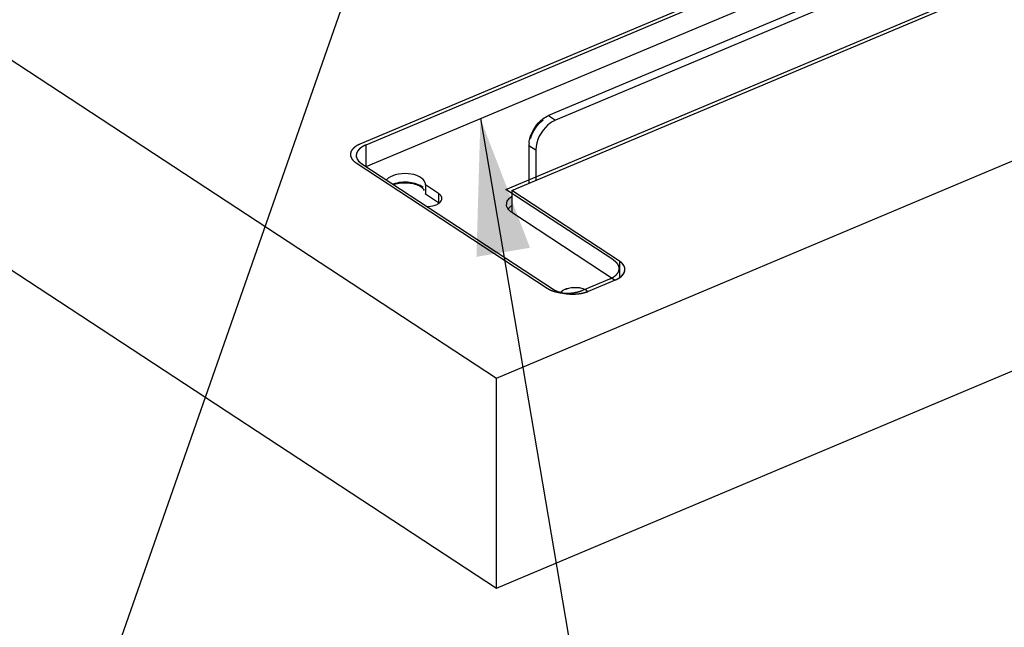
# Model space of a CAD drawing. Header units: millimetres. Extents: x 0 to 4620, y -1280 to 3267.
# Tile 5 of 103: x 2785 to 2984, y 1689 to 1812. Entities that reach past the tile are written whole.
import ezdxf

# ---------------------------------------------------------------- set-up
doc = ezdxf.new("R2010")
doc.units = ezdxf.units.MM
doc.header["$LTSCALE"] = 254.1
doc.layers.get('0').update_dxf_attribs({"linetype": 'CONTINUOUS'})
doc.layers.add('03___PRT_ALL_CURVES', color=7, linetype='CONTINUOUS')
doc.styles.get("Standard").update_dxf_attribs({"font": 'txt', "width": 0.9})
doc.dimstyles.get("Standard").update_dxf_attribs({"dimtxt": 16.5, "dimasz": 27.5, "dimexe": 1.5, "dimexo": 1.5, "dimtad": 1, "dimzin": 0, "dimdsep": 46, "dimtxsty": 'Standard', "dimblk": '_FILLED', "dimblk1": '_FILLED', "dimblk2": '_FILLED', "dimcen": 0.09, "dimazin": 0, "dimtol": 1, "dimtp": 0.01, "dimtm": 0.01, "dimtfac": 1, "dimtofl": 0, "dimtmove": 0, "dimatfit": 3, "dimldrblk": '_FILLED', "dimfxl": 0, "dimtolj": 1, "dimtzin": 0, "dimarcsym": 0})

# ---------------------------------------------------------------- blocks, each defined once
blk = doc.blocks.new('_FILLED')
at = {"color": 0, "linetype": 'ByBlock'}
blk.add_solid([(0, 0), (-1, 0.2), (-1, -0.2)], dxfattribs=at)

msp = doc.modelspace()

# ---------------------------------------------------------------- linework, layer by layer
at = {"color": 7, "linetype": 'Continuous'}
for p, q in [((2881.21, 1739.87), (3638.23, 2058.38)), ((2881.21, 1697.32), (3638.23, 2015.83)), ((3304.68, 1976.41), (2854.73, 1787.09)), ((2884.32, 1777.88), (3315.35, 1959.23)), ((2659.25, 1885.37), (2881.21, 1739.87)), ((2659.25, 1842.82), (2881.21, 1697.32)), ((2854.73, 1787.09), (2854.73, 1782.79)), ((2853.94, 1783.31), (2892.7, 1757.9)), ((2906.16, 1763.56), (2884.32, 1777.88)), ((2884.32, 1777.88), (2884.32, 1773.33)), ((2906.16, 1763.56), (2906.16, 1760.21)), ((2899.9, 1757.48), (2905.36, 1759.78)), ((2881.21, 1697.32), (2881.21, 1739.87))]:
    msp.add_line(p, q, dxfattribs=at)
at = {"color": 6, "linetype": 'Continuous'}
for p, q in [((2854.83, 1782.73), (3304.68, 1972)), ((3302.62, 1965.91), (2891.8, 1793.06)), ((3304.02, 1964.99), (2893.2, 1792.14)), ((2891.8, 1793.06), (2893.2, 1792.14)), ((2887.81, 1787.02), (2889.21, 1786.1)), ((2887.81, 1787.02), (2887.81, 1779.35)), ((2889.21, 1786.1), (2889.21, 1779.94)), ((2866.84, 1779.02), (2866.84, 1779.13)), ((2866.84, 1779.02), (2866.84, 1779.13)), ((2869.49, 1777.28), (2866.84, 1779.02)), ((2866.84, 1779.02), (2866.84, 1777.11)), ((2866.84, 1777.11), (2866.84, 1777.22)), ((2869.49, 1775.37), (2866.84, 1777.11)), ((2869.49, 1777.28), (2869.49, 1775.37)), ((2884.32, 1773.47), (2905.26, 1759.74))]:
    msp.add_line(p, q, dxfattribs=at)
for centre, radius, start, end in [((2892.83, 1787.01), 5.02, 174.9545, 179.9493), ((2869.31, 1776.26), 0.858, 348.0509, 0.0889), ((2868.23, 1773.44), 2.31, 54.4294, 56.7672), ((2884.62, 1775.07), 1.37, 168.1023, 179.9359), ((2885.34, 1772.79), 2.2, 140.8073, 142.7155), ((2886.29, 1771.75), 3.61, 123.2593, 127.4131)]:
    msp.add_arc(centre, radius, start, end, dxfattribs=at)
for points in [[(2887.98, 1788.36), (2888.37, 1789.92), (2889.36, 1791.42), (2890.64, 1792.38)], [(2890.64, 1792.38), (2891, 1792.65), (2891.39, 1792.88), (2891.8, 1793.06)], [(2887.83, 1787.46), (2887.85, 1787.76), (2887.91, 1788.06), (2887.98, 1788.36)], [(2866.38, 1778.22), (2866.26, 1778.34), (2866.13, 1778.45), (2865.99, 1778.55)], [(2866.66, 1777.87), (2866.58, 1778), (2866.49, 1778.12), (2866.38, 1778.22)], [(2866.84, 1779.13), (2866.84, 1779.22), (2866.83, 1779.32), (2866.81, 1779.4)], [(2870.05, 1776.72), (2869.92, 1776.95), (2869.71, 1777.13), (2869.49, 1777.28)], [(2870.03, 1775.78), (2870.08, 1775.87), (2870.13, 1775.98), (2870.15, 1776.09)], [(2870.17, 1776.27), (2870.17, 1776.42), (2870.12, 1776.58), (2870.05, 1776.72)], [(2883.28, 1775.36), (2883.33, 1775.62), (2883.47, 1775.87), (2883.64, 1776.08)], [(2883.64, 1776.08), (2883.83, 1776.31), (2884.06, 1776.51), (2884.31, 1776.67)], [(2883.33, 1774.6), (2883.28, 1774.75), (2883.25, 1774.92), (2883.25, 1775.07)], [(2883.8, 1773.89), (2883.66, 1774.03), (2883.53, 1774.19), (2883.44, 1774.36)], [(2884.1, 1774.62), (2883.93, 1774.49), (2883.77, 1774.34), (2883.64, 1774.18)], [(2884.04, 1773.68), (2883.95, 1773.74), (2883.87, 1773.82), (2883.8, 1773.89)], [(2884.32, 1773.47), (2884.22, 1773.54), (2884.13, 1773.6), (2884.04, 1773.68)], [(2899.07, 1757.83), (2898.74, 1757.98), (2898.39, 1758.07), (2898.03, 1758.13)], [(2899.51, 1757.6), (2899.37, 1757.69), (2899.22, 1757.77), (2899.07, 1757.83)], [(2899.74, 1757.43), (2899.66, 1757.49), (2899.59, 1757.55), (2899.51, 1757.6)]]:
    msp.add_open_spline(points, degree=3, dxfattribs=at)
at = {"color": 3, "linetype": 'Continuous'}
msp.add_open_spline([(2888.17, 1788.4), (2888.55, 1789.87), (2889.48, 1791.26), (2890.67, 1792.19)], degree=3, dxfattribs=at)
at = {"color": 6, "linetype": 'Continuous'}
for points, knots in [([(2893.2, 1792.14), (2892.65, 1791.91), (2890.56, 1790.53), (2889.21, 1787.98), (2889.21, 1786.1)], [0, 0, 0, 0, 0.243569, 1, 1, 1, 1]), ([(2866.81, 1779.4), (2866.68, 1779.95), (2865.48, 1780.95), (2863.27, 1781.39), (2860.9, 1781.23), (2859.39, 1780.54), (2858.95, 1780.02)], [0, 0, 0, 0, 0.192737, 0.469256, 0.765827, 1, 1, 1, 1]), ([(2865.99, 1778.55), (2865.24, 1779.06), (2863.32, 1779.53), (2861.39, 1779.36), (2860.45, 1779.04)], [0, 0, 0, 0, 0.477084, 1, 1, 1, 1]), ([(2867.14, 1774.65), (2867.63, 1774.65), (2868.28, 1774.73), (2868.88, 1774.94), (2869.02, 1775)], [0, 0, 0, 0, 0.767179, 1, 1, 1, 1]), ([(2869.02, 1775), (2869.13, 1775.05), (2869.51, 1775.23), (2869.87, 1775.52), (2870.03, 1775.78)], [0, 0, 0, 0, 0.28763, 1, 1, 1, 1]), ([(2883.44, 1774.36), (2883.42, 1774.4), (2883.38, 1774.48), (2883.34, 1774.56), (2883.33, 1774.6)], [0, 0, 0, 0, 0.50633, 1, 1, 1, 1]), ([(2898.03, 1758.13), (2897.3, 1758.25), (2895.96, 1758.22), (2894.63, 1757.68), (2894.26, 1757.22)], [0, 0, 0, 0, 0.558044, 1, 1, 1, 1])]:
    msp.add_open_spline(points, degree=3, knots=knots, dxfattribs=at)
at = {"color": 7, "linetype": 'Continuous'}
for points, knots in [([(2854.73, 1787.09), (2854.45, 1786.97), (2853.6, 1786.55), (2852.81, 1785.66), (2852.81, 1784.99)], [0, 0, 0, 0, 0.311928, 1, 1, 1, 1]), ([(2852.81, 1784.99), (2852.81, 1784.84), (2852.93, 1784.14), (2853.49, 1783.61), (2853.94, 1783.31)], [0, 0, 0, 0, 0.220487, 1, 1, 1, 1]), ([(2866.38, 1778.46), (2865.65, 1779.11), (2863.47, 1779.72), (2861.33, 1779.54), (2860.28, 1779.16)], [0, 0, 0, 0, 0.467583, 1, 1, 1, 1]), ([(2905.36, 1759.78), (2905.64, 1759.9), (2906.5, 1760.32), (2907.28, 1761.21), (2907.28, 1761.88)], [0, 0, 0, 0, 0.311928, 1, 1, 1, 1]), ([(2907.28, 1761.88), (2907.28, 1762.03), (2907.16, 1762.73), (2906.61, 1763.27), (2906.16, 1763.56)], [0, 0, 0, 0, 0.220487, 1, 1, 1, 1]), ([(2892.7, 1757.9), (2893.7, 1757.25), (2896.22, 1756.69), (2898.73, 1756.99), (2899.9, 1757.48)], [0, 0, 0, 0, 0.484256, 1, 1, 1, 1])]:
    msp.add_open_spline(points, degree=3, knots=knots, dxfattribs=at)
at = {"color": 3, "linetype": 'Continuous'}
msp.add_open_spline([(2898.07, 1758.09), (2897.33, 1758.21), (2895.98, 1758.19), (2894.64, 1757.67), (2894.23, 1757.23)], degree=3, knots=[0, 0, 0, 0, 0.552283, 1, 1, 1, 1], dxfattribs=at)
at = {"layer": '03___PRT_ALL_CURVES', "color": 4, "linetype": 'Continuous'}
for p, q in [((3303.51, 1976.59), (2853.56, 1787.27)), ((3304.68, 1976.41), (2854.73, 1787.09)), ((2883.15, 1778.06), (3314.18, 1959.41)), ((2884.32, 1777.88), (3315.35, 1959.23)), ((2852.77, 1783.49), (2891.53, 1758.08)), ((2853.94, 1783.31), (2892.7, 1757.9)), ((2904.99, 1763.74), (2883.15, 1778.06)), ((2906.16, 1763.56), (2884.32, 1777.88)), ((2898.73, 1757.66), (2904.19, 1759.96)), ((2899.9, 1757.48), (2905.36, 1759.78))]:
    msp.add_line(p, q, dxfattribs=at)
for points, knots in [([(2851.77, 1785.78), (2851.76, 1785.73), (2851.74, 1785.66), (2851.71, 1785.58), (2851.7, 1785.53), (2851.69, 1785.49), (2851.68, 1785.46), (2851.67, 1785.43), (2851.66, 1785.41), (2851.66, 1785.41), (2851.66, 1785.4), (2851.66, 1785.39), (2851.66, 1785.38), (2851.66, 1785.37), (2851.66, 1785.34), (2851.66, 1785.31), (2851.66, 1785.27), (2851.66, 1785.21), (2851.65, 1785.15), (2851.65, 1785.1), (2851.65, 1785.07), (2851.65, 1785.04), (2851.65, 1785.03), (2851.65, 1785.02), (2851.65, 1785.01), (2851.65, 1785.01), (2851.65, 1785), (2851.66, 1784.98), (2851.67, 1784.95), (2851.68, 1784.92), (2851.69, 1784.88), (2851.69, 1784.84), (2851.7, 1784.81), (2851.71, 1784.77), (2851.72, 1784.73), (2851.73, 1784.7), (2851.74, 1784.68), (2851.74, 1784.66), (2851.74, 1784.65), (2851.75, 1784.63), (2851.75, 1784.63), (2851.75, 1784.62), (2851.75, 1784.62), (2851.76, 1784.61), (2851.76, 1784.6), (2851.77, 1784.59), (2851.78, 1784.57), (2851.79, 1784.55), (2851.81, 1784.52), (2851.83, 1784.49), (2851.84, 1784.45), (2851.86, 1784.42), (2851.88, 1784.38), (2851.9, 1784.35), (2851.92, 1784.31), (2851.93, 1784.29), (2851.94, 1784.27), (2851.95, 1784.26), (2851.95, 1784.26), (2851.95, 1784.25), (2851.96, 1784.24), (2851.97, 1784.23), (2851.99, 1784.2), (2852.02, 1784.18), (2852.06, 1784.13), (2852.1, 1784.07), (2852.15, 1784.02), (2852.19, 1783.97), (2852.21, 1783.95), (2852.23, 1783.92), (2852.25, 1783.91), (2852.25, 1783.9), (2852.26, 1783.89), (2852.27, 1783.89), (2852.27, 1783.88), (2852.29, 1783.87), (2852.32, 1783.84), (2852.36, 1783.81), (2852.4, 1783.78), (2852.45, 1783.74), (2852.54, 1783.67), (2852.61, 1783.6), (2852.66, 1783.56)], [0, 0, 0, 0, 0.0625, 0.09375, 0.109375, 0.125, 0.140625, 0.15625, 0.160156, 0.164062, 0.166016, 0.167969, 0.171875, 0.179688, 0.1875, 0.203125, 0.21875, 0.25, 0.28125, 0.296875, 0.3125, 0.320312, 0.328125, 0.332031, 0.333984, 0.335938, 0.339844, 0.34375, 0.359375, 0.375, 0.390625, 0.40625, 0.421875, 0.4375, 0.453125, 0.46875, 0.476562, 0.484375, 0.492188, 0.496094, 0.498047, 0.5, 0.501953, 0.503906, 0.507812, 0.515625, 0.523438, 0.53125, 0.546875, 0.5625, 0.578125, 0.59375, 0.609375, 0.625, 0.640625, 0.65625, 0.660156, 0.664062, 0.666016, 0.667969, 0.671875, 0.679688, 0.6875, 0.703125, 0.71875, 0.75, 0.78125, 0.796875, 0.8125, 0.820312, 0.828125, 0.832031, 0.833984, 0.835938, 0.839844, 0.84375, 0.859375, 0.875, 0.890625, 0.90625, 0.9375, 1, 1, 1, 1]), ([(2853.56, 1787.27), (2853.51, 1787.25), (2853.43, 1787.21), (2853.33, 1787.16), (2853.26, 1787.13), (2853.21, 1787.11), (2853.18, 1787.09), (2853.16, 1787.08), (2853.14, 1787.08), (2853.13, 1787.07), (2853.12, 1787.06), (2853.08, 1787.04), (2853.03, 1787.01), (2852.96, 1786.97), (2852.89, 1786.92), (2852.83, 1786.89), (2852.8, 1786.87), (2852.78, 1786.86), (2852.77, 1786.86), (2852.76, 1786.85), (2852.74, 1786.84), (2852.71, 1786.82), (2852.67, 1786.79), (2852.62, 1786.75), (2852.57, 1786.71), (2852.53, 1786.68), (2852.5, 1786.66), (2852.47, 1786.64), (2852.45, 1786.62), (2852.44, 1786.62), (2852.43, 1786.61), (2852.43, 1786.6), (2852.42, 1786.6), (2852.4, 1786.58), (2852.38, 1786.56), (2852.36, 1786.54), (2852.32, 1786.5), (2852.28, 1786.46), (2852.23, 1786.42), (2852.2, 1786.39), (2852.18, 1786.37), (2852.16, 1786.35), (2852.15, 1786.35), (2852.15, 1786.34), (2852.14, 1786.33), (2852.13, 1786.31), (2852.11, 1786.29), (2852.08, 1786.25), (2852.05, 1786.21), (2852.01, 1786.17), (2851.98, 1786.13), (2851.97, 1786.11), (2851.95, 1786.09), (2851.94, 1786.08), (2851.94, 1786.07), (2851.93, 1786.06), (2851.92, 1786.05), (2851.91, 1786.03), (2851.89, 1785.99), (2851.86, 1785.94), (2851.82, 1785.87), (2851.79, 1785.82), (2851.77, 1785.78)], [0, 0, 0, 0, 0.0625, 0.09375, 0.125, 0.140625, 0.15625, 0.164062, 0.167969, 0.171875, 0.179688, 0.1875, 0.21875, 0.25, 0.28125, 0.3125, 0.320312, 0.328125, 0.332031, 0.335938, 0.34375, 0.359375, 0.375, 0.40625, 0.4375, 0.453125, 0.46875, 0.484375, 0.492188, 0.496094, 0.5, 0.503906, 0.507812, 0.515625, 0.53125, 0.546875, 0.5625, 0.59375, 0.625, 0.640625, 0.65625, 0.664062, 0.667969, 0.671875, 0.679688, 0.6875, 0.703125, 0.71875, 0.75, 0.78125, 0.796875, 0.8125, 0.820312, 0.828125, 0.832031, 0.835938, 0.84375, 0.859375, 0.875, 0.90625, 0.9375, 1, 1, 1, 1]), ([(2854.73, 1787.09), (2854.66, 1787.06), (2854.56, 1787.01), (2854.44, 1786.95), (2854.37, 1786.92), (2854.32, 1786.89), (2854.27, 1786.87), (2854.23, 1786.85), (2854.2, 1786.83), (2854.19, 1786.83), (2854.18, 1786.82), (2854.18, 1786.82), (2854.16, 1786.81), (2854.14, 1786.8), (2854.11, 1786.78), (2854.08, 1786.75), (2854.02, 1786.72), (2853.94, 1786.67), (2853.87, 1786.62), (2853.81, 1786.58), (2853.77, 1786.55), (2853.74, 1786.53), (2853.72, 1786.52), (2853.71, 1786.51), (2853.7, 1786.51), (2853.7, 1786.5), (2853.69, 1786.49), (2853.67, 1786.48), (2853.64, 1786.45), (2853.61, 1786.42), (2853.57, 1786.39), (2853.54, 1786.36), (2853.5, 1786.32), (2853.46, 1786.29), (2853.43, 1786.26), (2853.4, 1786.23), (2853.37, 1786.21), (2853.36, 1786.19), (2853.34, 1786.18), (2853.33, 1786.17), (2853.32, 1786.16), (2853.32, 1786.16), (2853.32, 1786.15), (2853.31, 1786.15), (2853.3, 1786.14), (2853.29, 1786.12), (2853.28, 1786.11), (2853.26, 1786.08), (2853.24, 1786.05), (2853.21, 1786.02), (2853.19, 1785.98), (2853.16, 1785.95), (2853.14, 1785.91), (2853.11, 1785.88), (2853.09, 1785.85), (2853.07, 1785.82), (2853.06, 1785.81), (2853.05, 1785.8), (2853.04, 1785.79), (2853.04, 1785.79), (2853.04, 1785.78), (2853.03, 1785.77), (2853.03, 1785.75), (2853.02, 1785.73), (2853, 1785.7), (2852.98, 1785.65), (2852.95, 1785.59), (2852.93, 1785.53), (2852.91, 1785.48), (2852.89, 1785.45), (2852.88, 1785.42), (2852.88, 1785.41), (2852.87, 1785.4), (2852.87, 1785.39), (2852.87, 1785.38), (2852.87, 1785.37), (2852.87, 1785.36), (2852.86, 1785.35), (2852.86, 1785.32), (2852.86, 1785.29), (2852.85, 1785.25), (2852.84, 1785.2), (2852.83, 1785.11), (2852.82, 1785.04), (2852.81, 1784.99)], [0, 0, 0, 0, 0.0625, 0.09375, 0.109375, 0.125, 0.140625, 0.15625, 0.160156, 0.164062, 0.166016, 0.167969, 0.171875, 0.179688, 0.1875, 0.203125, 0.21875, 0.25, 0.28125, 0.296875, 0.3125, 0.320312, 0.328125, 0.332031, 0.333984, 0.335938, 0.339844, 0.34375, 0.359375, 0.375, 0.390625, 0.40625, 0.421875, 0.4375, 0.453125, 0.46875, 0.476562, 0.484375, 0.492188, 0.496094, 0.498047, 0.5, 0.501953, 0.503906, 0.507812, 0.515625, 0.523438, 0.53125, 0.546875, 0.5625, 0.578125, 0.59375, 0.609375, 0.625, 0.640625, 0.648438, 0.65625, 0.660156, 0.664062, 0.666016, 0.667969, 0.671875, 0.679688, 0.6875, 0.703125, 0.71875, 0.75, 0.78125, 0.796875, 0.8125, 0.820312, 0.828125, 0.832031, 0.833984, 0.835938, 0.839844, 0.84375, 0.851562, 0.859375, 0.875, 0.890625, 0.90625, 0.9375, 1, 1, 1, 1]), ([(2852.81, 1784.99), (2852.81, 1784.97), (2852.82, 1784.94), (2852.82, 1784.9), (2852.82, 1784.88), (2852.82, 1784.86), (2852.82, 1784.84), (2852.83, 1784.81), (2852.83, 1784.78), (2852.83, 1784.76), (2852.83, 1784.75), (2852.84, 1784.73), (2852.84, 1784.7), (2852.85, 1784.67), (2852.86, 1784.64), (2852.86, 1784.62), (2852.86, 1784.61), (2852.87, 1784.6), (2852.87, 1784.59), (2852.88, 1784.56), (2852.89, 1784.53), (2852.9, 1784.5), (2852.9, 1784.49), (2852.91, 1784.47), (2852.92, 1784.44), (2852.94, 1784.41), (2852.94, 1784.39), (2852.95, 1784.38), (2852.96, 1784.36), (2852.97, 1784.33), (2852.99, 1784.29), (2853.01, 1784.26), (2853.01, 1784.25)], [0, 0, 0, 0, 0.0625, 0.125, 0.15625, 0.171875, 0.1875, 0.25, 0.28125, 0.3125, 0.328125, 0.34375, 0.375, 0.4375, 0.46875, 0.484375, 0.5, 0.515625, 0.53125, 0.5625, 0.625, 0.65625, 0.671875, 0.6875, 0.75, 0.78125, 0.8125, 0.828125, 0.84375, 0.875, 0.9375, 1, 1, 1, 1]), ([(2853.01, 1784.25), (2853.03, 1784.23), (2853.05, 1784.19), (2853.08, 1784.14), (2853.1, 1784.11), (2853.11, 1784.09), (2853.13, 1784.07), (2853.14, 1784.05), (2853.16, 1784.02), (2853.18, 1783.99), (2853.2, 1783.97), (2853.21, 1783.95), (2853.23, 1783.93), (2853.26, 1783.9), (2853.29, 1783.86), (2853.32, 1783.83), (2853.33, 1783.81), (2853.34, 1783.8), (2853.36, 1783.79), (2853.38, 1783.77), (2853.41, 1783.74), (2853.44, 1783.7), (2853.47, 1783.67), (2853.49, 1783.65), (2853.52, 1783.63), (2853.56, 1783.6), (2853.6, 1783.57), (2853.62, 1783.54), (2853.64, 1783.53), (2853.65, 1783.52), (2853.66, 1783.51), (2853.68, 1783.5), (2853.7, 1783.48), (2853.73, 1783.46), (2853.77, 1783.43), (2853.81, 1783.4), (2853.83, 1783.38)], [0, 0, 0, 0, 0.0625, 0.125, 0.15625, 0.171875, 0.1875, 0.21875, 0.25, 0.28125, 0.3125, 0.328125, 0.34375, 0.375, 0.4375, 0.46875, 0.484375, 0.5, 0.515625, 0.53125, 0.5625, 0.625, 0.65625, 0.671875, 0.6875, 0.75, 0.78125, 0.8125, 0.828125, 0.835938, 0.84375, 0.859375, 0.875, 0.90625, 0.9375, 1, 1, 1, 1]), ([(2852.66, 1783.56), (2852.66, 1783.56), (2852.67, 1783.56), (2852.67, 1783.56), (2852.67, 1783.56), (2852.67, 1783.56), (2852.68, 1783.55), (2852.68, 1783.55), (2852.68, 1783.55), (2852.69, 1783.55), (2852.69, 1783.54), (2852.69, 1783.54), (2852.69, 1783.54), (2852.7, 1783.54), (2852.7, 1783.54), (2852.7, 1783.54), (2852.7, 1783.54), (2852.7, 1783.53), (2852.7, 1783.53), (2852.71, 1783.53), (2852.71, 1783.53), (2852.71, 1783.53), (2852.72, 1783.53), (2852.72, 1783.52), (2852.72, 1783.52), (2852.73, 1783.52), (2852.73, 1783.52), (2852.73, 1783.52), (2852.73, 1783.52), (2852.73, 1783.51), (2852.74, 1783.51), (2852.74, 1783.51), (2852.74, 1783.51), (2852.74, 1783.51), (2852.74, 1783.51), (2852.75, 1783.5), (2852.76, 1783.5), (2852.76, 1783.49), (2852.77, 1783.49)], [0, 0, 0, 0, 0.0625, 0.125, 0.15625, 0.171875, 0.1875, 0.21875, 0.25, 0.28125, 0.3125, 0.328125, 0.34375, 0.375, 0.40625, 0.4375, 0.46875, 0.484375, 0.5, 0.515625, 0.53125, 0.5625, 0.59375, 0.625, 0.65625, 0.671875, 0.6875, 0.71875, 0.75, 0.78125, 0.8125, 0.828125, 0.835938, 0.84375, 0.859375, 0.875, 0.9375, 1, 1, 1, 1]), ([(2853.83, 1783.38), (2853.83, 1783.38), (2853.84, 1783.38), (2853.84, 1783.38), (2853.84, 1783.38), (2853.84, 1783.37), (2853.85, 1783.37), (2853.85, 1783.37), (2853.85, 1783.37), (2853.86, 1783.37), (2853.86, 1783.36), (2853.86, 1783.36), (2853.87, 1783.36), (2853.87, 1783.36), (2853.87, 1783.36), (2853.87, 1783.36), (2853.87, 1783.35), (2853.87, 1783.35), (2853.88, 1783.35), (2853.88, 1783.35), (2853.88, 1783.35), (2853.88, 1783.35), (2853.89, 1783.34), (2853.89, 1783.34), (2853.9, 1783.34), (2853.9, 1783.34), (2853.9, 1783.34), (2853.9, 1783.34), (2853.9, 1783.33), (2853.91, 1783.33), (2853.91, 1783.33), (2853.91, 1783.33), (2853.91, 1783.33), (2853.91, 1783.33), (2853.91, 1783.33), (2853.92, 1783.32), (2853.93, 1783.32), (2853.93, 1783.31), (2853.94, 1783.31)], [0, 0, 0, 0, 0.0625, 0.125, 0.15625, 0.171875, 0.1875, 0.21875, 0.25, 0.28125, 0.3125, 0.328125, 0.34375, 0.375, 0.40625, 0.4375, 0.46875, 0.484375, 0.5, 0.515625, 0.53125, 0.5625, 0.59375, 0.625, 0.65625, 0.671875, 0.6875, 0.71875, 0.75, 0.78125, 0.8125, 0.828125, 0.835938, 0.84375, 0.859375, 0.875, 0.9375, 1, 1, 1, 1]), ([(2906.1, 1762.26), (2906.09, 1762.29), (2906.08, 1762.34), (2906.06, 1762.41), (2906.05, 1762.45), (2906.04, 1762.48), (2906.04, 1762.5), (2906.04, 1762.51), (2906.03, 1762.52), (2906.03, 1762.53), (2906.03, 1762.54), (2906.02, 1762.57), (2906, 1762.6), (2905.98, 1762.65), (2905.96, 1762.7), (2905.94, 1762.74), (2905.93, 1762.76), (2905.93, 1762.77), (2905.92, 1762.78), (2905.92, 1762.79), (2905.91, 1762.81), (2905.89, 1762.83), (2905.87, 1762.86), (2905.85, 1762.9), (2905.82, 1762.95), (2905.79, 1762.99), (2905.77, 1763.02), (2905.77, 1763.03), (2905.76, 1763.04), (2905.76, 1763.04), (2905.75, 1763.05), (2905.74, 1763.06), (2905.73, 1763.07), (2905.72, 1763.09), (2905.7, 1763.11), (2905.67, 1763.14), (2905.64, 1763.18), (2905.61, 1763.22), (2905.58, 1763.25), (2905.57, 1763.26), (2905.56, 1763.28), (2905.55, 1763.28), (2905.54, 1763.29), (2905.53, 1763.3), (2905.51, 1763.32), (2905.47, 1763.36), (2905.42, 1763.4), (2905.37, 1763.44), (2905.34, 1763.48), (2905.31, 1763.5), (2905.3, 1763.51), (2905.29, 1763.52), (2905.29, 1763.52), (2905.27, 1763.54), (2905.24, 1763.55), (2905.21, 1763.58), (2905.16, 1763.62), (2905.08, 1763.67), (2905.02, 1763.71), (2904.99, 1763.74)], [0, 0, 0, 0, 0.0625, 0.09375, 0.125, 0.140625, 0.15625, 0.164062, 0.167969, 0.171875, 0.179688, 0.1875, 0.21875, 0.25, 0.28125, 0.3125, 0.320312, 0.328125, 0.332031, 0.335938, 0.34375, 0.359375, 0.375, 0.40625, 0.4375, 0.46875, 0.484375, 0.492188, 0.496094, 0.5, 0.503906, 0.507812, 0.515625, 0.53125, 0.546875, 0.5625, 0.59375, 0.625, 0.640625, 0.65625, 0.664062, 0.667969, 0.671875, 0.679688, 0.6875, 0.71875, 0.75, 0.78125, 0.8125, 0.820312, 0.828125, 0.832031, 0.835938, 0.84375, 0.859375, 0.875, 0.90625, 0.9375, 1, 1, 1, 1]), ([(2905.5, 1760.79), (2905.52, 1760.81), (2905.56, 1760.86), (2905.61, 1760.91), (2905.65, 1760.95), (2905.67, 1760.98), (2905.69, 1761), (2905.7, 1761.01), (2905.71, 1761.02), (2905.71, 1761.02), (2905.72, 1761.03), (2905.73, 1761.05), (2905.76, 1761.09), (2905.79, 1761.13), (2905.82, 1761.18), (2905.84, 1761.21), (2905.86, 1761.23), (2905.87, 1761.24), (2905.87, 1761.25), (2905.88, 1761.26), (2905.88, 1761.27), (2905.89, 1761.29), (2905.91, 1761.32), (2905.93, 1761.36), (2905.95, 1761.4), (2905.96, 1761.43), (2905.97, 1761.45), (2905.98, 1761.47), (2905.99, 1761.48), (2905.99, 1761.49), (2906, 1761.5), (2906, 1761.5), (2906, 1761.51), (2906, 1761.52), (2906.01, 1761.54), (2906.02, 1761.57), (2906.03, 1761.6), (2906.04, 1761.64), (2906.05, 1761.68), (2906.06, 1761.71), (2906.07, 1761.73), (2906.07, 1761.74), (2906.08, 1761.75), (2906.08, 1761.76), (2906.08, 1761.77), (2906.08, 1761.79), (2906.09, 1761.83), (2906.09, 1761.87), (2906.1, 1761.92), (2906.1, 1761.96), (2906.11, 1761.98), (2906.11, 1761.99), (2906.11, 1762), (2906.11, 1762), (2906.11, 1762.02), (2906.11, 1762.04), (2906.11, 1762.07), (2906.1, 1762.11), (2906.1, 1762.18), (2906.1, 1762.23), (2906.1, 1762.26)], [0, 0, 0, 0, 0.0625, 0.09375, 0.125, 0.140625, 0.15625, 0.164062, 0.167969, 0.171875, 0.179688, 0.1875, 0.21875, 0.25, 0.28125, 0.3125, 0.320312, 0.328125, 0.332031, 0.335938, 0.34375, 0.359375, 0.375, 0.40625, 0.4375, 0.453125, 0.46875, 0.484375, 0.492188, 0.496094, 0.5, 0.503906, 0.507812, 0.515625, 0.53125, 0.546875, 0.5625, 0.59375, 0.625, 0.640625, 0.65625, 0.664062, 0.667969, 0.671875, 0.679688, 0.6875, 0.71875, 0.75, 0.78125, 0.8125, 0.820312, 0.828125, 0.832031, 0.835938, 0.84375, 0.859375, 0.875, 0.90625, 0.9375, 1, 1, 1, 1]), ([(2906.93, 1762.86), (2906.91, 1762.88), (2906.89, 1762.91), (2906.86, 1762.95), (2906.84, 1762.97), (2906.83, 1762.99), (2906.8, 1763.01), (2906.78, 1763.04), (2906.75, 1763.07), (2906.74, 1763.09), (2906.73, 1763.1), (2906.72, 1763.11), (2906.71, 1763.11), (2906.7, 1763.12), (2906.68, 1763.15), (2906.65, 1763.17), (2906.62, 1763.2), (2906.6, 1763.22), (2906.59, 1763.23), (2906.58, 1763.24), (2906.56, 1763.25), (2906.53, 1763.28), (2906.5, 1763.3), (2906.47, 1763.33), (2906.46, 1763.34), (2906.43, 1763.36), (2906.4, 1763.39), (2906.36, 1763.41), (2906.34, 1763.43), (2906.33, 1763.44), (2906.32, 1763.45), (2906.31, 1763.46), (2906.3, 1763.47), (2906.26, 1763.49), (2906.22, 1763.52), (2906.18, 1763.55), (2906.16, 1763.56)], [0, 0, 0, 0, 0.0625, 0.125, 0.15625, 0.171875, 0.1875, 0.25, 0.28125, 0.3125, 0.328125, 0.335938, 0.34375, 0.359375, 0.375, 0.4375, 0.46875, 0.484375, 0.5, 0.515625, 0.53125, 0.5625, 0.625, 0.65625, 0.671875, 0.6875, 0.75, 0.78125, 0.8125, 0.828125, 0.835938, 0.84375, 0.859375, 0.875, 0.9375, 1, 1, 1, 1]), ([(2907.28, 1761.88), (2907.28, 1761.9), (2907.28, 1761.94), (2907.28, 1761.98), (2907.27, 1762.01), (2907.27, 1762.02), (2907.27, 1762.03), (2907.27, 1762.04), (2907.27, 1762.06), (2907.26, 1762.09), (2907.26, 1762.12), (2907.25, 1762.15), (2907.25, 1762.18), (2907.24, 1762.2), (2907.24, 1762.21), (2907.24, 1762.22), (2907.24, 1762.23), (2907.23, 1762.26), (2907.22, 1762.3), (2907.21, 1762.34), (2907.2, 1762.36), (2907.2, 1762.37), (2907.19, 1762.39), (2907.18, 1762.41), (2907.16, 1762.44), (2907.15, 1762.48), (2907.14, 1762.51), (2907.13, 1762.53), (2907.12, 1762.54), (2907.11, 1762.56), (2907.1, 1762.59), (2907.08, 1762.62), (2907.07, 1762.65), (2907.05, 1762.67), (2907.04, 1762.69), (2907.04, 1762.7), (2907.03, 1762.71), (2907.02, 1762.73), (2907, 1762.76), (2906.97, 1762.8), (2906.94, 1762.84), (2906.93, 1762.86)], [0, 0, 0, 0, 0.0625, 0.125, 0.140625, 0.15625, 0.164062, 0.171875, 0.1875, 0.21875, 0.25, 0.28125, 0.3125, 0.328125, 0.335938, 0.34375, 0.359375, 0.375, 0.4375, 0.46875, 0.484375, 0.5, 0.515625, 0.53125, 0.5625, 0.625, 0.640625, 0.65625, 0.671875, 0.6875, 0.71875, 0.75, 0.78125, 0.8125, 0.828125, 0.835938, 0.84375, 0.859375, 0.875, 0.9375, 1, 1, 1, 1]), ([(2907.25, 1761.58), (2907.25, 1761.59), (2907.26, 1761.62), (2907.26, 1761.65), (2907.27, 1761.67), (2907.27, 1761.69), (2907.27, 1761.7), (2907.27, 1761.71), (2907.27, 1761.72), (2907.27, 1761.73), (2907.27, 1761.75), (2907.28, 1761.76), (2907.28, 1761.77), (2907.28, 1761.78), (2907.28, 1761.79), (2907.28, 1761.8), (2907.28, 1761.82), (2907.28, 1761.83), (2907.28, 1761.85), (2907.28, 1761.86), (2907.28, 1761.88)], [0, 0, 0, 0, 0.125, 0.25, 0.3125, 0.375, 0.4375, 0.46875, 0.5, 0.53125, 0.5625, 0.625, 0.65625, 0.6875, 0.71875, 0.75, 0.8125, 0.84375, 0.875, 1, 1, 1, 1]), ([(2904.19, 1759.96), (2904.22, 1759.98), (2904.29, 1760.01), (2904.37, 1760.04), (2904.43, 1760.07), (2904.46, 1760.08), (2904.49, 1760.1), (2904.52, 1760.12), (2904.57, 1760.14), (2904.62, 1760.16), (2904.65, 1760.18), (2904.68, 1760.2), (2904.71, 1760.22), (2904.76, 1760.24), (2904.82, 1760.28), (2904.87, 1760.31), (2904.9, 1760.32), (2904.92, 1760.34), (2904.94, 1760.35), (2904.96, 1760.37), (2905.01, 1760.4), (2905.06, 1760.43), (2905.09, 1760.45), (2905.11, 1760.47), (2905.13, 1760.48), (2905.16, 1760.5), (2905.19, 1760.52), (2905.22, 1760.55), (2905.26, 1760.58), (2905.29, 1760.6), (2905.31, 1760.62), (2905.33, 1760.63), (2905.35, 1760.65), (2905.38, 1760.68), (2905.43, 1760.72), (2905.47, 1760.76), (2905.5, 1760.79)], [0, 0, 0, 0, 0.0625, 0.125, 0.15625, 0.171875, 0.1875, 0.21875, 0.25, 0.28125, 0.3125, 0.328125, 0.34375, 0.375, 0.4375, 0.46875, 0.484375, 0.5, 0.515625, 0.53125, 0.5625, 0.625, 0.640625, 0.65625, 0.671875, 0.6875, 0.71875, 0.75, 0.78125, 0.8125, 0.828125, 0.84375, 0.859375, 0.875, 0.9375, 1, 1, 1, 1]), ([(2905.36, 1759.78), (2905.39, 1759.8), (2905.45, 1759.82), (2905.53, 1759.86), (2905.58, 1759.88), (2905.61, 1759.89), (2905.64, 1759.91), (2905.68, 1759.93), (2905.73, 1759.95), (2905.77, 1759.98), (2905.81, 1760), (2905.84, 1760.01), (2905.87, 1760.03), (2905.92, 1760.06), (2905.98, 1760.09), (2906.03, 1760.12), (2906.05, 1760.13), (2906.07, 1760.14), (2906.08, 1760.15), (2906.09, 1760.15), (2906.1, 1760.16), (2906.12, 1760.18), (2906.15, 1760.2), (2906.19, 1760.22), (2906.23, 1760.25), (2906.26, 1760.27), (2906.28, 1760.29), (2906.31, 1760.3), (2906.34, 1760.33), (2906.37, 1760.35), (2906.41, 1760.38), (2906.44, 1760.4), (2906.46, 1760.42), (2906.48, 1760.44), (2906.5, 1760.45), (2906.53, 1760.48), (2906.58, 1760.52), (2906.62, 1760.56), (2906.64, 1760.58)], [0, 0, 0, 0, 0.0625, 0.125, 0.15625, 0.171875, 0.1875, 0.21875, 0.25, 0.28125, 0.3125, 0.328125, 0.34375, 0.375, 0.4375, 0.46875, 0.484375, 0.492188, 0.5, 0.507812, 0.515625, 0.53125, 0.5625, 0.59375, 0.625, 0.65625, 0.671875, 0.6875, 0.71875, 0.75, 0.78125, 0.8125, 0.828125, 0.84375, 0.859375, 0.875, 0.9375, 1, 1, 1, 1]), ([(2906.64, 1760.58), (2906.66, 1760.6), (2906.7, 1760.64), (2906.75, 1760.69), (2906.78, 1760.72), (2906.8, 1760.74), (2906.81, 1760.76), (2906.83, 1760.78), (2906.86, 1760.81), (2906.88, 1760.84), (2906.9, 1760.87), (2906.92, 1760.89), (2906.93, 1760.9), (2906.93, 1760.91), (2906.94, 1760.92), (2906.96, 1760.95), (2906.99, 1760.99), (2907.01, 1761.03), (2907.03, 1761.05), (2907.03, 1761.06), (2907.04, 1761.06), (2907.04, 1761.07), (2907.05, 1761.08), (2907.06, 1761.1), (2907.07, 1761.13), (2907.09, 1761.16), (2907.1, 1761.18), (2907.11, 1761.2), (2907.12, 1761.21), (2907.13, 1761.22), (2907.13, 1761.23), (2907.14, 1761.25), (2907.15, 1761.28), (2907.16, 1761.31), (2907.18, 1761.35), (2907.19, 1761.37), (2907.2, 1761.39), (2907.2, 1761.4), (2907.2, 1761.41), (2907.21, 1761.43), (2907.22, 1761.46), (2907.23, 1761.51), (2907.24, 1761.56), (2907.25, 1761.58)], [0, 0, 0, 0, 0.0625, 0.125, 0.15625, 0.171875, 0.1875, 0.21875, 0.25, 0.28125, 0.3125, 0.328125, 0.335938, 0.34375, 0.359375, 0.375, 0.4375, 0.46875, 0.484375, 0.492188, 0.5, 0.507812, 0.515625, 0.53125, 0.5625, 0.59375, 0.625, 0.640625, 0.65625, 0.664062, 0.671875, 0.6875, 0.71875, 0.75, 0.78125, 0.8125, 0.828125, 0.835938, 0.84375, 0.859375, 0.875, 0.9375, 1, 1, 1, 1]), ([(2891.53, 1758.08), (2891.57, 1758.06), (2891.62, 1758.03), (2891.7, 1757.98), (2891.74, 1757.95), (2891.78, 1757.93), (2891.8, 1757.92), (2891.82, 1757.91), (2891.83, 1757.9), (2891.84, 1757.9), (2891.85, 1757.89), (2891.88, 1757.88), (2891.93, 1757.85), (2891.99, 1757.82), (2892.06, 1757.79), (2892.11, 1757.76), (2892.15, 1757.74), (2892.17, 1757.73), (2892.19, 1757.72), (2892.22, 1757.71), (2892.26, 1757.69), (2892.31, 1757.67), (2892.38, 1757.64), (2892.43, 1757.62), (2892.47, 1757.61), (2892.49, 1757.6), (2892.51, 1757.59), (2892.53, 1757.58), (2892.55, 1757.57), (2892.6, 1757.56), (2892.66, 1757.54), (2892.73, 1757.51), (2892.79, 1757.49), (2892.84, 1757.48), (2892.87, 1757.47), (2892.89, 1757.46), (2892.92, 1757.45), (2892.96, 1757.44), (2893.02, 1757.42), (2893.09, 1757.4), (2893.17, 1757.38), (2893.22, 1757.36), (2893.26, 1757.35), (2893.28, 1757.35), (2893.3, 1757.34), (2893.32, 1757.34), (2893.36, 1757.33), (2893.41, 1757.32), (2893.48, 1757.3), (2893.59, 1757.28), (2893.67, 1757.26), (2893.72, 1757.25)], [0, 0, 0, 0, 0.0625, 0.09375, 0.125, 0.140625, 0.15625, 0.164062, 0.167969, 0.171875, 0.179688, 0.1875, 0.21875, 0.25, 0.28125, 0.3125, 0.328125, 0.335938, 0.34375, 0.359375, 0.375, 0.40625, 0.4375, 0.46875, 0.484375, 0.492188, 0.5, 0.507812, 0.515625, 0.53125, 0.5625, 0.59375, 0.625, 0.640625, 0.65625, 0.664062, 0.671875, 0.6875, 0.71875, 0.75, 0.78125, 0.8125, 0.820312, 0.828125, 0.835938, 0.84375, 0.859375, 0.875, 0.90625, 0.9375, 1, 1, 1, 1]), ([(2892.7, 1757.9), (2892.73, 1757.88), (2892.77, 1757.86), (2892.82, 1757.83), (2892.85, 1757.81), (2892.88, 1757.79), (2892.89, 1757.78), (2892.91, 1757.77), (2892.92, 1757.77), (2892.95, 1757.75), (2892.99, 1757.73), (2893.03, 1757.71), (2893.07, 1757.68), (2893.11, 1757.66), (2893.14, 1757.65), (2893.17, 1757.63), (2893.23, 1757.61), (2893.29, 1757.58), (2893.34, 1757.55), (2893.38, 1757.54), (2893.4, 1757.52), (2893.42, 1757.52), (2893.46, 1757.5), (2893.51, 1757.48), (2893.57, 1757.46), (2893.61, 1757.44), (2893.63, 1757.43), (2893.65, 1757.42), (2893.67, 1757.42), (2893.7, 1757.4), (2893.74, 1757.39), (2893.79, 1757.37), (2893.84, 1757.35), (2893.89, 1757.33), (2893.92, 1757.32), (2893.96, 1757.31), (2894.02, 1757.29), (2894.12, 1757.26), (2894.19, 1757.24), (2894.23, 1757.23)], [0, 0, 0, 0, 0.0625, 0.09375, 0.125, 0.140625, 0.15625, 0.164062, 0.171875, 0.1875, 0.21875, 0.25, 0.28125, 0.3125, 0.328125, 0.34375, 0.375, 0.4375, 0.46875, 0.484375, 0.5, 0.515625, 0.53125, 0.5625, 0.625, 0.640625, 0.65625, 0.664062, 0.671875, 0.6875, 0.71875, 0.75, 0.78125, 0.8125, 0.828125, 0.84375, 0.875, 0.9375, 1, 1, 1, 1]), ([(2893.72, 1757.25), (2893.76, 1757.24), (2893.83, 1757.23), (2893.91, 1757.21), (2893.97, 1757.2), (2894.04, 1757.19), (2894.1, 1757.18), (2894.17, 1757.17), (2894.23, 1757.16), (2894.3, 1757.15), (2894.35, 1757.15), (2894.38, 1757.14), (2894.39, 1757.14), (2894.41, 1757.14), (2894.44, 1757.14), (2894.46, 1757.13), (2894.5, 1757.13), (2894.54, 1757.12), (2894.57, 1757.12), (2894.61, 1757.12), (2894.66, 1757.11), (2894.71, 1757.11), (2894.76, 1757.1), (2894.78, 1757.1)], [0, 0, 0, 0, 0.125, 0.1875, 0.25, 0.3125, 0.375, 0.4375, 0.5, 0.5625, 0.625, 0.640625, 0.65625, 0.671875, 0.6875, 0.71875, 0.75, 0.78125, 0.8125, 0.84375, 0.875, 0.9375, 1, 1, 1, 1]), ([(2894.23, 1757.23), (2894.26, 1757.22), (2894.33, 1757.2), (2894.41, 1757.18), (2894.47, 1757.16), (2894.49, 1757.16), (2894.51, 1757.15), (2894.53, 1757.15), (2894.56, 1757.14), (2894.61, 1757.13), (2894.69, 1757.11), (2894.76, 1757.09), (2894.81, 1757.08), (2894.85, 1757.07), (2894.92, 1757.06), (2895, 1757.05), (2895.07, 1757.03), (2895.11, 1757.03), (2895.14, 1757.02), (2895.17, 1757.02), (2895.21, 1757.01), (2895.26, 1757), (2895.32, 1756.99), (2895.37, 1756.99), (2895.41, 1756.98), (2895.43, 1756.98), (2895.45, 1756.97), (2895.47, 1756.97), (2895.51, 1756.97), (2895.56, 1756.96), (2895.62, 1756.95), (2895.68, 1756.95), (2895.73, 1756.94), (2895.77, 1756.94), (2895.82, 1756.93), (2895.89, 1756.93), (2896, 1756.92), (2896.09, 1756.91), (2896.13, 1756.91)], [0, 0, 0, 0, 0.0625, 0.125, 0.140625, 0.15625, 0.164062, 0.171875, 0.1875, 0.21875, 0.25, 0.3125, 0.328125, 0.34375, 0.375, 0.4375, 0.46875, 0.484375, 0.5, 0.515625, 0.53125, 0.5625, 0.59375, 0.625, 0.640625, 0.65625, 0.664062, 0.671875, 0.6875, 0.71875, 0.75, 0.78125, 0.8125, 0.828125, 0.84375, 0.875, 0.9375, 1, 1, 1, 1]), ([(2894.78, 1757.1), (2894.79, 1757.1), (2894.8, 1757.1), (2894.81, 1757.1), (2894.81, 1757.1), (2894.82, 1757.1), (2894.83, 1757.1), (2894.83, 1757.1), (2894.84, 1757.1), (2894.85, 1757.1), (2894.86, 1757.1), (2894.87, 1757.1), (2894.87, 1757.1), (2894.88, 1757.09), (2894.89, 1757.09), (2894.89, 1757.09), (2894.9, 1757.09), (2894.9, 1757.09), (2894.91, 1757.09), (2894.91, 1757.09), (2894.92, 1757.09), (2894.93, 1757.09), (2894.94, 1757.09), (2894.95, 1757.09), (2894.95, 1757.09), (2894.96, 1757.09), (2894.96, 1757.09), (2894.97, 1757.09), (2894.98, 1757.09), (2894.98, 1757.09), (2894.99, 1757.09), (2894.99, 1757.09), (2895, 1757.09), (2895, 1757.09), (2895.01, 1757.09), (2895.03, 1757.09), (2895.04, 1757.09), (2895.05, 1757.09)], [0, 0, 0, 0, 0.0625, 0.125, 0.15625, 0.171875, 0.1875, 0.21875, 0.25, 0.28125, 0.3125, 0.328125, 0.34375, 0.375, 0.40625, 0.4375, 0.46875, 0.484375, 0.5, 0.515625, 0.53125, 0.5625, 0.59375, 0.625, 0.65625, 0.671875, 0.6875, 0.71875, 0.75, 0.78125, 0.8125, 0.828125, 0.84375, 0.859375, 0.875, 0.9375, 1, 1, 1, 1]), ([(2895.05, 1757.09), (2895.13, 1757.08), (2895.25, 1757.08), (2895.41, 1757.08), (2895.51, 1757.08), (2895.59, 1757.08), (2895.64, 1757.08), (2895.68, 1757.07), (2895.7, 1757.07), (2895.72, 1757.08), (2895.74, 1757.08), (2895.81, 1757.08), (2895.9, 1757.09), (2896.02, 1757.09), (2896.15, 1757.1), (2896.24, 1757.1), (2896.3, 1757.11), (2896.32, 1757.11), (2896.35, 1757.11), (2896.37, 1757.11), (2896.4, 1757.11), (2896.45, 1757.12), (2896.53, 1757.13), (2896.63, 1757.14), (2896.73, 1757.15), (2896.81, 1757.16), (2896.87, 1757.17), (2896.92, 1757.18), (2896.96, 1757.18), (2896.98, 1757.18), (2896.99, 1757.19), (2897.01, 1757.19), (2897.03, 1757.19), (2897.06, 1757.2), (2897.11, 1757.21), (2897.16, 1757.22), (2897.24, 1757.23), (2897.33, 1757.25), (2897.43, 1757.27), (2897.5, 1757.28), (2897.55, 1757.29), (2897.58, 1757.3), (2897.6, 1757.3), (2897.62, 1757.31), (2897.64, 1757.32), (2897.7, 1757.33), (2897.78, 1757.35), (2897.89, 1757.38), (2897.98, 1757.41), (2898.06, 1757.43), (2898.1, 1757.44), (2898.14, 1757.45), (2898.16, 1757.46), (2898.18, 1757.46), (2898.2, 1757.47), (2898.23, 1757.48), (2898.27, 1757.49), (2898.34, 1757.52), (2898.42, 1757.55), (2898.56, 1757.6), (2898.66, 1757.64), (2898.73, 1757.66)], [0, 0, 0, 0, 0.0625, 0.09375, 0.125, 0.140625, 0.15625, 0.164062, 0.167969, 0.171875, 0.179688, 0.1875, 0.21875, 0.25, 0.28125, 0.3125, 0.320312, 0.328125, 0.332031, 0.335938, 0.34375, 0.359375, 0.375, 0.40625, 0.4375, 0.453125, 0.46875, 0.484375, 0.492188, 0.496094, 0.5, 0.503906, 0.507812, 0.515625, 0.53125, 0.546875, 0.5625, 0.59375, 0.625, 0.640625, 0.65625, 0.664062, 0.667969, 0.671875, 0.679688, 0.6875, 0.71875, 0.75, 0.78125, 0.796875, 0.8125, 0.820312, 0.828125, 0.832031, 0.835938, 0.84375, 0.859375, 0.875, 0.90625, 0.9375, 1, 1, 1, 1]), ([(2896.13, 1756.91), (2896.17, 1756.91), (2896.25, 1756.9), (2896.34, 1756.9), (2896.4, 1756.9), (2896.42, 1756.9), (2896.44, 1756.9), (2896.47, 1756.9), (2896.5, 1756.9), (2896.56, 1756.89), (2896.62, 1756.89), (2896.68, 1756.89), (2896.74, 1756.89), (2896.78, 1756.89), (2896.82, 1756.89), (2896.9, 1756.9), (2896.98, 1756.9), (2897.05, 1756.9), (2897.1, 1756.9), (2897.13, 1756.9), (2897.16, 1756.9), (2897.2, 1756.91), (2897.28, 1756.91), (2897.35, 1756.92), (2897.41, 1756.92), (2897.44, 1756.92), (2897.46, 1756.92), (2897.48, 1756.92), (2897.51, 1756.93), (2897.56, 1756.93), (2897.62, 1756.94), (2897.68, 1756.94), (2897.73, 1756.95), (2897.77, 1756.95), (2897.79, 1756.95), (2897.81, 1756.96), (2897.83, 1756.96), (2897.88, 1756.97), (2897.93, 1756.97), (2898.02, 1756.98), (2898.08, 1756.99), (2898.12, 1757)], [0, 0, 0, 0, 0.0625, 0.125, 0.140625, 0.15625, 0.164062, 0.171875, 0.1875, 0.21875, 0.25, 0.28125, 0.3125, 0.328125, 0.34375, 0.375, 0.4375, 0.46875, 0.484375, 0.5, 0.515625, 0.53125, 0.5625, 0.625, 0.640625, 0.65625, 0.664062, 0.671875, 0.6875, 0.71875, 0.75, 0.78125, 0.8125, 0.828125, 0.835938, 0.84375, 0.859375, 0.875, 0.90625, 0.9375, 1, 1, 1, 1]), ([(2898.12, 1757), (2898.16, 1757.01), (2898.24, 1757.02), (2898.33, 1757.03), (2898.4, 1757.05), (2898.44, 1757.05), (2898.48, 1757.06), (2898.53, 1757.07), (2898.59, 1757.08), (2898.64, 1757.1), (2898.69, 1757.11), (2898.73, 1757.11), (2898.77, 1757.12), (2898.84, 1757.14), (2898.92, 1757.16), (2898.98, 1757.18), (2899.02, 1757.19), (2899.05, 1757.19), (2899.08, 1757.2), (2899.11, 1757.21), (2899.18, 1757.23), (2899.24, 1757.25), (2899.3, 1757.27), (2899.32, 1757.27), (2899.34, 1757.28), (2899.36, 1757.28), (2899.39, 1757.29), (2899.43, 1757.31), (2899.48, 1757.33), (2899.53, 1757.34), (2899.57, 1757.36), (2899.6, 1757.37), (2899.62, 1757.37), (2899.64, 1757.38), (2899.66, 1757.39), (2899.71, 1757.41), (2899.79, 1757.44), (2899.86, 1757.47), (2899.9, 1757.48)], [0, 0, 0, 0, 0.0625, 0.125, 0.15625, 0.171875, 0.1875, 0.21875, 0.25, 0.28125, 0.3125, 0.328125, 0.34375, 0.375, 0.4375, 0.46875, 0.484375, 0.5, 0.515625, 0.53125, 0.5625, 0.625, 0.640625, 0.65625, 0.664062, 0.671875, 0.6875, 0.71875, 0.75, 0.78125, 0.8125, 0.828125, 0.835938, 0.84375, 0.859375, 0.875, 0.9375, 1, 1, 1, 1])]:
    msp.add_open_spline(points, degree=3, knots=knots, dxfattribs=at)

# ---------------------------------------------------------------- leaders
at = {"color": 2, "linetype": 'Continuous'}
for points in [[(2862.56, 1851.38), (2762.88, 1566.38)], [(2877.98, 1792.47), (2921.87, 1534.95)]]:
    msp.add_leader(points, dimstyle='Standard', override={"dimtad": 0}, dxfattribs=at)

doc.saveas('drawing.dxf')
